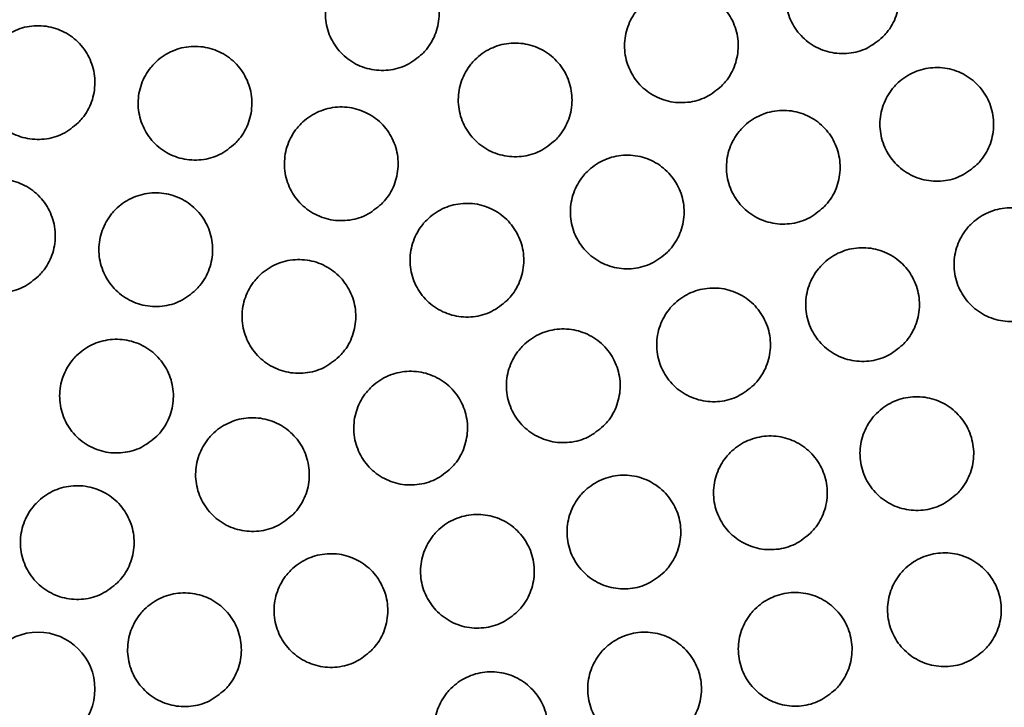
# Model space of a CAD drawing. Header units: millimetres. Extents: x 0 to 840, y -1 to 594.
# Tile 16 of 47: x 217.31 to 221.21, y 303.57 to 306.29. Entities that reach past the tile are written whole.
import ezdxf

# ---------------------------------------------------------------- set-up
doc = ezdxf.new("R2010")
doc.units = ezdxf.units.MM
doc.layers.get('0').update_dxf_attribs({"lineweight": 18})

msp = doc.modelspace()

# ---------------------------------------------------------------- linework, layer by layer
at = {"color": 7, "linetype": 'Continuous', "lineweight": 35}
for radius in [9.5, 9.3106, 7.8, 7.6449, 7.625, 7.545, 0.225]:
    msp.add_circle((217.3855, 303.643), radius, dxfattribs=at)
for radius, start, end in [(9.5, 315, 180), (9.5095, 178.67708, 359.39748)]:
    msp.add_arc((217.3855, 303.643), radius, start, end, dxfattribs=at)
for points, knots in [([(220.7281, 306.2235), (220.7084, 306.2074), (220.6691, 306.1751), (220.594, 306.1549), (220.5173, 306.1592), (220.4462, 306.189), (220.389, 306.2405), (220.3521, 306.308), (220.3397, 306.3839), (220.353, 306.4597), (220.3821, 306.5116), (220.4211, 306.5549), (220.4697, 306.5894), (220.5437, 306.6106), (220.6206, 306.6061), (220.6917, 306.5763), (220.7489, 306.5248), (220.7858, 306.4573), (220.7983, 306.3813), (220.7848, 306.3057), (220.7561, 306.2535), (220.7335, 306.2293), (220.7281, 306.2235)], [0, 0, 0, 0, 0.075872, 0.151746, 0.2276, 0.303407, 0.379165, 0.454893, 0.530625, 0.606391, 0.682207, 0.70598, 0.781853, 0.857726, 0.933581, 1.009387, 1.085144, 1.160873, 1.236605, 1.312371, 1.388187, 1.41196, 1.41196, 1.41196, 1.41196]), ([(218.9065, 306.157), (218.8869, 306.1408), (218.8476, 306.1086), (218.7725, 306.0884), (218.6959, 306.0926), (218.6248, 306.1223), (218.5676, 306.1738), (218.5307, 306.2413), (218.5181, 306.3173), (218.5314, 306.393), (218.5606, 306.4449), (218.5996, 306.4883), (218.6481, 306.5228), (218.7221, 306.544), (218.799, 306.5395), (218.8701, 306.5098), (218.9273, 306.4583), (218.9642, 306.3908), (218.9768, 306.3148), (218.9634, 306.2392), (218.9346, 306.1869), (218.9119, 306.1627), (218.9065, 306.157)], [0, 0, 0, 0, 0.075818, 0.151637, 0.227438, 0.303214, 0.378978, 0.454746, 0.530534, 0.606348, 0.682182, 0.705979, 0.781797, 0.857617, 0.933417, 1.009194, 1.084958, 1.160725, 1.236513, 1.312327, 1.388163, 1.411959, 1.411959, 1.411959, 1.411959]), ([(220.0902, 306.0295), (220.0705, 306.0134), (220.0312, 305.9811), (219.9561, 305.9609), (219.8795, 305.9651), (219.8084, 305.9949), (219.7512, 306.0464), (219.7143, 306.1139), (219.7018, 306.1899), (219.7151, 306.2657), (219.7442, 306.3175), (219.7832, 306.3609), (219.8318, 306.3953), (219.9058, 306.4165), (219.9827, 306.412), (220.0537, 306.3824), (220.1109, 306.3308), (220.1479, 306.2633), (220.1604, 306.1873), (220.1469, 306.1117), (220.1182, 306.0594), (220.0956, 306.0353), (220.0902, 306.0295)], [0, 0, 0, 0, 0.07585, 0.151702, 0.227536, 0.303333, 0.379096, 0.454842, 0.530597, 0.60638, 0.682202, 0.70598, 0.78183, 0.857681, 0.933515, 1.009312, 1.085075, 1.160822, 1.236575, 1.312359, 1.388181, 1.411959, 1.411959, 1.411959, 1.411959]), ([(217.5446, 305.8839), (217.5249, 305.8678), (217.4856, 305.8356), (217.4106, 305.8154), (217.334, 305.8195), (217.2629, 305.8492), (217.2057, 305.9007), (217.1687, 305.9682), (217.1562, 306.0442), (217.1695, 306.12), (217.1986, 306.1719), (217.2376, 306.2153), (217.2862, 306.2497), (217.3601, 306.2709), (217.437, 306.2665), (217.508, 306.2368), (217.5653, 306.1854), (217.6022, 306.1178), (217.6148, 306.0418), (217.6014, 305.9661), (217.5726, 305.9139), (217.55, 305.8897), (217.5446, 305.8839)], [0, 0, 0, 0, 0.075791, 0.151582, 0.227363, 0.303141, 0.378925, 0.454726, 0.530542, 0.606368, 0.682195, 0.70598, 0.781771, 0.857562, 0.933344, 1.009121, 1.084906, 1.160706, 1.236522, 1.312348, 1.388175, 1.41196, 1.41196, 1.41196, 1.41196]), ([(218.1657, 305.8022), (218.1461, 305.786), (218.1068, 305.7538), (218.0317, 305.7336), (217.9552, 305.7378), (217.884, 305.7675), (217.8268, 305.819), (217.7899, 305.8865), (217.7773, 305.9625), (217.7906, 306.0383), (217.8198, 306.0902), (217.8588, 306.1335), (217.9073, 306.168), (217.9813, 306.1892), (218.0582, 306.1847), (218.1292, 306.1551), (218.1864, 306.1036), (218.2234, 306.036), (218.236, 305.96), (218.2225, 305.8844), (218.1938, 305.8321), (218.1711, 305.8079), (218.1657, 305.8022)], [0, 0, 0, 0, 0.075804, 0.151607, 0.227398, 0.303178, 0.378956, 0.454743, 0.530546, 0.606366, 0.682194, 0.70598, 0.781783, 0.857587, 0.933378, 1.009157, 1.084936, 1.160723, 1.236527, 1.312346, 1.388173, 1.41196, 1.41196, 1.41196, 1.41196]), ([(219.4325, 305.8154), (219.4129, 305.7992), (219.3736, 305.767), (219.2985, 305.7468), (219.2219, 305.751), (219.1508, 305.7807), (219.0936, 305.8322), (219.0566, 305.8998), (219.0441, 305.9757), (219.0574, 306.0515), (219.0866, 306.1034), (219.1256, 306.1467), (219.1741, 306.1812), (219.2481, 306.2024), (219.325, 306.1979), (219.3961, 306.1682), (219.4533, 306.1167), (219.4902, 306.0492), (219.5028, 305.9732), (219.4893, 305.8976), (219.4606, 305.8453), (219.4379, 305.8211), (219.4325, 305.8154)], [0, 0, 0, 0, 0.075832, 0.151663, 0.22748, 0.303271, 0.379041, 0.454804, 0.530578, 0.606376, 0.682199, 0.70598, 0.781811, 0.857643, 0.93346, 1.009251, 1.085021, 1.160785, 1.236559, 1.312356, 1.388179, 1.41196, 1.41196, 1.41196, 1.41196]), ([(221.1008, 305.7185), (221.0811, 305.7023), (221.0418, 305.6701), (220.9667, 305.6499), (220.8901, 305.6541), (220.8189, 305.6839), (220.7618, 305.7354), (220.7249, 305.803), (220.7124, 305.8789), (220.7257, 305.9547), (220.7549, 306.0065), (220.7939, 306.0498), (220.8424, 306.0843), (220.9165, 306.1055), (220.9934, 306.101), (221.0645, 306.0713), (221.1217, 306.0197), (221.1585, 305.9522), (221.171, 305.8762), (221.1576, 305.8006), (221.1288, 305.7484), (221.1062, 305.7242), (221.1008, 305.7185)], [0, 0, 0, 0, 0.075878, 0.151756, 0.227625, 0.303454, 0.379232, 0.454969, 0.530696, 0.606444, 0.682237, 0.705979, 0.781857, 0.857735, 0.933605, 1.009434, 1.085212, 1.160949, 1.236675, 1.312424, 1.388217, 1.411959, 1.411959, 1.411959, 1.411959]), ([(218.7446, 305.5624), (218.7249, 305.5463), (218.6856, 305.514), (218.6106, 305.4938), (218.534, 305.498), (218.4628, 305.5277), (218.4056, 305.5792), (218.3687, 305.6468), (218.3562, 305.7227), (218.3695, 305.7985), (218.3986, 305.8504), (218.4376, 305.8937), (218.4862, 305.9282), (218.5602, 305.9494), (218.637, 305.9449), (218.7081, 305.9153), (218.7653, 305.8638), (218.8022, 305.7963), (218.8148, 305.7203), (218.8014, 305.6446), (218.7726, 305.5923), (218.75, 305.5682), (218.7446, 305.5624)], [0, 0, 0, 0, 0.075815, 0.151631, 0.227435, 0.303223, 0.379002, 0.454781, 0.530572, 0.60638, 0.682201, 0.705981, 0.781795, 0.857611, 0.933415, 1.009204, 1.084981, 1.160761, 1.236552, 1.312359, 1.388182, 1.41196, 1.41196, 1.41196, 1.41196]), ([(220.4935, 305.5488), (220.4739, 305.5327), (220.4345, 305.5004), (220.3595, 305.4802), (220.2828, 305.4844), (220.2117, 305.5142), (220.1545, 305.5657), (220.1176, 305.6333), (220.1051, 305.7092), (220.1184, 305.785), (220.1476, 305.8368), (220.1866, 305.8802), (220.2351, 305.9146), (220.3092, 305.9358), (220.3861, 305.9313), (220.4571, 305.9016), (220.5143, 305.8501), (220.5512, 305.7826), (220.5637, 305.7066), (220.5503, 305.6309), (220.5215, 305.5787), (220.4989, 305.5546), (220.4935, 305.5488)], [0, 0, 0, 0, 0.075856, 0.151714, 0.227562, 0.303379, 0.379159, 0.454911, 0.530658, 0.606424, 0.682226, 0.70598, 0.781836, 0.857693, 0.933542, 1.009359, 1.085138, 1.160891, 1.236638, 1.312404, 1.388205, 1.411959, 1.411959, 1.411959, 1.411959]), ([(219.876, 305.3719), (219.8564, 305.3558), (219.817, 305.3235), (219.742, 305.3033), (219.6654, 305.3075), (219.5942, 305.3373), (219.537, 305.3888), (219.5001, 305.4563), (219.4876, 305.5323), (219.5009, 305.6081), (219.5301, 305.6599), (219.5691, 305.7033), (219.6176, 305.7377), (219.6916, 305.7589), (219.7685, 305.7544), (219.8396, 305.7247), (219.8968, 305.6732), (219.9337, 305.6057), (219.9462, 305.5297), (219.9328, 305.4541), (219.904, 305.4018), (219.8814, 305.3777), (219.876, 305.3719)], [0, 0, 0, 0, 0.07584, 0.151679, 0.22751, 0.303317, 0.379098, 0.454864, 0.53063, 0.606412, 0.682219, 0.705981, 0.781819, 0.857659, 0.93349, 1.009297, 1.085078, 1.160844, 1.23661, 1.312392, 1.388199, 1.411959, 1.411959, 1.411959, 1.411959]), ([(217.3877, 305.2771), (217.368, 305.261), (217.3287, 305.2287), (217.2537, 305.2085), (217.1771, 305.2127), (217.106, 305.2424), (217.0488, 305.2939), (217.0118, 305.3614), (216.9993, 305.4374), (217.0126, 305.5132), (217.0418, 305.5651), (217.0808, 305.6084), (217.1293, 305.6429), (217.2032, 305.6641), (217.2801, 305.6596), (217.3512, 305.63), (217.4084, 305.5785), (217.4454, 305.511), (217.4579, 305.435), (217.4445, 305.3593), (217.4157, 305.307), (217.3931, 305.2829), (217.3877, 305.2771)], [0, 0, 0, 0, 0.075794, 0.151588, 0.227378, 0.303167, 0.378961, 0.454765, 0.530578, 0.606394, 0.682209, 0.70598, 0.781774, 0.857568, 0.933358, 1.009147, 1.084941, 1.160744, 1.236557, 1.312374, 1.388189, 1.41196, 1.41196, 1.41196, 1.41196]), ([(218.0104, 305.2226), (217.9908, 305.2065), (217.9515, 305.1742), (217.8765, 305.154), (217.7999, 305.1582), (217.7287, 305.1879), (217.6715, 305.2394), (217.6346, 305.3069), (217.622, 305.3829), (217.6353, 305.4587), (217.6645, 305.5106), (217.7035, 305.5539), (217.752, 305.5884), (217.826, 305.6096), (217.9029, 305.6051), (217.9739, 305.5755), (218.0312, 305.524), (218.0681, 305.4565), (218.0807, 305.3805), (218.0672, 305.3048), (218.0385, 305.2525), (218.0158, 305.2284), (218.0104, 305.2226)], [0, 0, 0, 0, 0.075803, 0.151606, 0.227403, 0.303192, 0.378981, 0.454775, 0.530579, 0.60639, 0.682208, 0.705981, 0.781783, 0.857586, 0.933383, 1.009173, 1.084961, 1.160755, 1.236558, 1.31237, 1.388187, 1.411959, 1.411959, 1.411959, 1.411959]), ([(219.2416, 305.181), (219.222, 305.1649), (219.1827, 305.1326), (219.1076, 305.1124), (219.031, 305.1166), (218.9599, 305.1463), (218.9027, 305.1978), (218.8657, 305.2654), (218.8532, 305.3413), (218.8665, 305.4171), (218.8957, 305.469), (218.9347, 305.5123), (218.9832, 305.5468), (219.0572, 305.568), (219.1341, 305.5635), (219.2052, 305.5339), (219.2624, 305.4823), (219.2993, 305.4148), (219.3119, 305.3388), (219.2984, 305.2632), (219.2697, 305.2109), (219.247, 305.1868), (219.2416, 305.181)], [0, 0, 0, 0, 0.075824, 0.151648, 0.227465, 0.303264, 0.37905, 0.454828, 0.53061, 0.606404, 0.682214, 0.705979, 0.781804, 0.857628, 0.933445, 1.009245, 1.085029, 1.160807, 1.236589, 1.312384, 1.388194, 1.41196, 1.41196, 1.41196, 1.41196]), ([(221.3941, 305.1635), (221.3745, 305.1473), (221.3351, 305.1151), (221.26, 305.0949), (221.1834, 305.0991), (221.1123, 305.1289), (221.0551, 305.1805), (221.0182, 305.248), (221.0057, 305.324), (221.0191, 305.3997), (221.0482, 305.4515), (221.0872, 305.4949), (221.1358, 305.5293), (221.2098, 305.5505), (221.2867, 305.546), (221.3578, 305.5163), (221.415, 305.4647), (221.4519, 305.3971), (221.4644, 305.3212), (221.4509, 305.2456), (221.4221, 305.1934), (221.3995, 305.1692), (221.3941, 305.1635)], [0, 0, 0, 0, 0.075876, 0.151752, 0.227629, 0.303479, 0.379281, 0.455033, 0.53076, 0.606494, 0.682266, 0.70598, 0.781856, 0.857731, 0.933609, 1.009459, 1.08526, 1.161013, 1.236739, 1.312474, 1.388245, 1.411959, 1.411959, 1.411959, 1.411959]), ([(220.8073, 305.0054), (220.7876, 304.9892), (220.7483, 304.9569), (220.6732, 304.9368), (220.5966, 304.941), (220.5254, 304.9708), (220.4683, 305.0223), (220.4313, 305.0899), (220.4189, 305.1658), (220.4322, 305.2416), (220.4614, 305.2934), (220.5004, 305.3367), (220.5489, 305.3712), (220.6229, 305.3924), (220.6998, 305.3879), (220.7709, 305.3582), (220.8281, 305.3066), (220.865, 305.2391), (220.8775, 305.1631), (220.864, 305.0875), (220.8353, 305.0352), (220.8127, 305.0111), (220.8073, 305.0054)], [0, 0, 0, 0, 0.075858, 0.151714, 0.227571, 0.303406, 0.379204, 0.454969, 0.530716, 0.606469, 0.682252, 0.70598, 0.781837, 0.857694, 0.933551, 1.009386, 1.085185, 1.160948, 1.236695, 1.312448, 1.388231, 1.411959, 1.411959, 1.411959, 1.411959]), ([(218.577, 304.9584), (218.5574, 304.9423), (218.5181, 304.91), (218.443, 304.8898), (218.3664, 304.894), (218.2953, 304.9238), (218.2381, 304.9752), (218.2011, 305.0428), (218.1886, 305.1187), (218.2019, 305.1945), (218.2311, 305.2464), (218.2701, 305.2898), (218.3186, 305.3242), (218.3926, 305.3454), (218.4695, 305.341), (218.5405, 305.3113), (218.5977, 305.2598), (218.6347, 305.1923), (218.6472, 305.1162), (218.6338, 305.0406), (218.605, 304.9883), (218.5824, 304.9642), (218.577, 304.9584)], [0, 0, 0, 0, 0.075812, 0.151624, 0.22743, 0.303226, 0.379016, 0.454805, 0.530599, 0.606403, 0.682215, 0.70598, 0.781792, 0.857604, 0.93341, 1.009207, 1.084997, 1.160786, 1.23658, 1.312382, 1.388194, 1.41196, 1.41196, 1.41196, 1.41196]), ([(220.2176, 304.8459), (220.1979, 304.8298), (220.1586, 304.7975), (220.0835, 304.7773), (220.0069, 304.7815), (219.9358, 304.8113), (219.8786, 304.8628), (219.8417, 304.9304), (219.8292, 305.0063), (219.8425, 305.0821), (219.8717, 305.1339), (219.9107, 305.1773), (219.9592, 305.2117), (220.0332, 305.2329), (220.1101, 305.2284), (220.1812, 305.1987), (220.2384, 305.1472), (220.2753, 305.0797), (220.2878, 305.0037), (220.2744, 304.928), (220.2456, 304.8758), (220.223, 304.8517), (220.2176, 304.8459)], [0, 0, 0, 0, 0.075841, 0.151682, 0.227521, 0.303344, 0.379141, 0.454915, 0.530678, 0.606449, 0.682239, 0.70598, 0.78182, 0.857661, 0.933501, 1.009324, 1.085121, 1.160895, 1.236659, 1.312429, 1.38822, 1.411959, 1.411959, 1.411959, 1.411959]), ([(219.623, 304.6839), (219.6034, 304.6678), (219.5641, 304.6355), (219.489, 304.6153), (219.4124, 304.6195), (219.3413, 304.6493), (219.2841, 304.7008), (219.2471, 304.7684), (219.2346, 304.8443), (219.2479, 304.9201), (219.2771, 304.972), (219.3161, 305.0153), (219.3646, 305.0498), (219.4386, 305.0709), (219.5155, 305.0665), (219.5866, 305.0368), (219.6438, 304.9853), (219.6807, 304.9177), (219.6933, 304.8417), (219.6798, 304.7661), (219.6511, 304.7138), (219.6284, 304.6897), (219.623, 304.6839)], [0, 0, 0, 0, 0.075828, 0.151655, 0.227481, 0.303294, 0.37909, 0.454873, 0.530651, 0.606433, 0.682232, 0.705981, 0.781808, 0.857635, 0.93346, 1.009273, 1.08507, 1.160853, 1.23663, 1.312413, 1.388212, 1.41196, 1.41196, 1.41196, 1.41196]), ([(217.8552, 304.643), (217.8355, 304.6269), (217.7962, 304.5947), (217.7212, 304.5745), (217.6446, 304.5786), (217.5734, 304.6084), (217.5162, 304.6599), (217.4793, 304.7274), (217.4668, 304.8034), (217.48, 304.8792), (217.5092, 304.9311), (217.5482, 304.9744), (217.5967, 305.0089), (217.6707, 305.03), (217.7476, 305.0256), (217.8186, 304.9959), (217.8759, 304.9444), (217.9128, 304.8769), (217.9254, 304.8009), (217.912, 304.7252), (217.8832, 304.673), (217.8606, 304.6488), (217.8552, 304.643)], [0, 0, 0, 0, 0.075802, 0.151605, 0.227405, 0.303202, 0.378999, 0.454797, 0.5306, 0.606408, 0.682216, 0.705979, 0.781782, 0.857584, 0.933384, 1.009182, 1.084978, 1.160776, 1.236579, 1.312387, 1.388196, 1.411959, 1.411959, 1.411959, 1.411959]), ([(219.019, 304.5164), (218.9994, 304.5002), (218.9601, 304.468), (218.885, 304.4478), (218.8084, 304.452), (218.7373, 304.4817), (218.6801, 304.5332), (218.6431, 304.6008), (218.6307, 304.6767), (218.6439, 304.7525), (218.6731, 304.8044), (218.7121, 304.8477), (218.7606, 304.8822), (218.8346, 304.9034), (218.9115, 304.8989), (218.9826, 304.8692), (219.0398, 304.8177), (219.0767, 304.7502), (219.0893, 304.6742), (219.0758, 304.5985), (219.0471, 304.5463), (219.0244, 304.5221), (219.019, 304.5164)], [0, 0, 0, 0, 0.075816, 0.151633, 0.227447, 0.303253, 0.379051, 0.45484, 0.530629, 0.606422, 0.682225, 0.705979, 0.781796, 0.857613, 0.933427, 1.009234, 1.08503, 1.160821, 1.236608, 1.312403, 1.388205, 1.41196, 1.41196, 1.41196, 1.41196]), ([(221.0219, 304.4157), (221.0022, 304.3995), (220.9629, 304.3673), (220.8878, 304.3471), (220.8112, 304.3513), (220.7401, 304.3811), (220.6829, 304.4326), (220.646, 304.5002), (220.6335, 304.5762), (220.6468, 304.6519), (220.676, 304.7037), (220.715, 304.7471), (220.7635, 304.7815), (220.8375, 304.8027), (220.9144, 304.7982), (220.9855, 304.7685), (221.0427, 304.7169), (221.0796, 304.6494), (221.0921, 304.5734), (221.0787, 304.4978), (221.0499, 304.4456), (221.0273, 304.4214), (221.0219, 304.4157)], [0, 0, 0, 0, 0.07585, 0.1517, 0.22756, 0.303409, 0.379227, 0.455008, 0.53076, 0.606508, 0.682273, 0.705979, 0.781829, 0.85768, 0.933539, 1.009388, 1.085207, 1.160988, 1.23674, 1.312486, 1.388252, 1.411959, 1.411959, 1.411959, 1.411959]), ([(218.3931, 304.3325), (218.3734, 304.3163), (218.3341, 304.2841), (218.2591, 304.2639), (218.1825, 304.2681), (218.1114, 304.2978), (218.0542, 304.3493), (218.0172, 304.4168), (218.0047, 304.4928), (218.018, 304.5686), (218.0472, 304.6205), (218.0862, 304.6638), (218.1347, 304.6983), (218.2087, 304.7195), (218.2856, 304.715), (218.3566, 304.6853), (218.4138, 304.6338), (218.4508, 304.5663), (218.4633, 304.4903), (218.4499, 304.4146), (218.4211, 304.3624), (218.3985, 304.3382), (218.3931, 304.3325)], [0, 0, 0, 0, 0.075808, 0.151617, 0.227423, 0.303225, 0.379023, 0.45482, 0.530618, 0.606417, 0.682223, 0.70598, 0.781788, 0.857596, 0.933402, 1.009204, 1.085003, 1.160799, 1.236597, 1.312398, 1.388202, 1.41196, 1.41196, 1.41196, 1.41196]), ([(220.4423, 304.2604), (220.4227, 304.2443), (220.3834, 304.212), (220.3083, 304.1918), (220.2317, 304.196), (220.1606, 304.2258), (220.1034, 304.2773), (220.0664, 304.3449), (220.054, 304.4208), (220.0673, 304.4966), (220.0964, 304.5484), (220.1354, 304.5918), (220.184, 304.6262), (220.258, 304.6474), (220.3349, 304.6429), (220.4059, 304.6132), (220.4631, 304.5617), (220.5001, 304.4941), (220.5126, 304.4181), (220.4991, 304.3425), (220.4704, 304.2903), (220.4477, 304.2661), (220.4423, 304.2604)], [0, 0, 0, 0, 0.075837, 0.151672, 0.227514, 0.303349, 0.379162, 0.45495, 0.530719, 0.606482, 0.682259, 0.70598, 0.781816, 0.857651, 0.933494, 1.009329, 1.085143, 1.160929, 1.236698, 1.312462, 1.388239, 1.41196, 1.41196, 1.41196, 1.41196]), ([(219.8628, 304.1051), (219.8431, 304.089), (219.8038, 304.0567), (219.7288, 304.0365), (219.6522, 304.0407), (219.581, 304.0705), (219.5238, 304.122), (219.4869, 304.1895), (219.4744, 304.2655), (219.4877, 304.3413), (219.5169, 304.3931), (219.5559, 304.4365), (219.6044, 304.4709), (219.6784, 304.4921), (219.7553, 304.4876), (219.8263, 304.458), (219.8836, 304.4064), (219.9205, 304.3389), (219.933, 304.2629), (219.9196, 304.1872), (219.8908, 304.135), (219.8682, 304.1109), (219.8628, 304.1051)], [0, 0, 0, 0, 0.075823, 0.151647, 0.227475, 0.303298, 0.379108, 0.454901, 0.530681, 0.606459, 0.682245, 0.705979, 0.781802, 0.857626, 0.933454, 1.009277, 1.085087, 1.16088, 1.23666, 1.312438, 1.388224, 1.411958, 1.411958, 1.411958, 1.411958]), ([(217.6999, 304.0635), (217.6802, 304.0474), (217.6409, 304.0151), (217.5659, 303.9949), (217.4893, 303.9991), (217.4182, 304.0288), (217.3609, 304.0803), (217.324, 304.1479), (217.3115, 304.2238), (217.3248, 304.2996), (217.3539, 304.3515), (217.3929, 304.3948), (217.4415, 304.4293), (217.5154, 304.4505), (217.5923, 304.446), (217.6634, 304.4164), (217.7206, 304.3649), (217.7575, 304.2973), (217.7701, 304.2213), (217.7567, 304.1457), (217.7279, 304.0934), (217.7053, 304.0693), (217.6999, 304.0635)], [0, 0, 0, 0, 0.075802, 0.151605, 0.227408, 0.303208, 0.37901, 0.454812, 0.530615, 0.606418, 0.682222, 0.705979, 0.781782, 0.857585, 0.933387, 1.009189, 1.084989, 1.160791, 1.236594, 1.312397, 1.388203, 1.41196, 1.41196, 1.41196, 1.41196]), ([(219.2832, 303.9498), (219.2636, 303.9337), (219.2243, 303.9014), (219.1492, 303.8812), (219.0726, 303.8854), (219.0015, 303.9152), (218.9443, 303.9667), (218.9073, 304.0342), (218.8948, 304.1102), (218.9081, 304.186), (218.9373, 304.2378), (218.9763, 304.2812), (219.0248, 304.3156), (219.0988, 304.3368), (219.1757, 304.3324), (219.2468, 304.3027), (219.304, 304.2512), (219.3409, 304.1836), (219.3535, 304.1076), (219.34, 304.032), (219.3113, 303.9797), (219.2886, 303.9556), (219.2832, 303.9498)], [0, 0, 0, 0, 0.075815, 0.151629, 0.227446, 0.303261, 0.379067, 0.454865, 0.530656, 0.606444, 0.682238, 0.70598, 0.781794, 0.857609, 0.933426, 1.00924, 1.085047, 1.160845, 1.236634, 1.312423, 1.388216, 1.411959, 1.411959, 1.411959, 1.411959]), ([(218.7037, 303.7945), (218.684, 303.7784), (218.6447, 303.7461), (218.5697, 303.7259), (218.4931, 303.7301), (218.422, 303.7599), (218.3647, 303.8114), (218.3278, 303.8789), (218.3153, 303.9549), (218.3286, 304.0307), (218.3578, 304.0825), (218.3968, 304.1259), (218.4453, 304.1603), (218.5193, 304.1815), (218.5961, 304.1771), (218.6672, 304.1474), (218.7244, 304.0959), (218.7614, 304.0283), (218.7739, 303.9523), (218.7605, 303.8767), (218.7317, 303.8244), (218.7091, 303.8003), (218.7037, 303.7945)], [0, 0, 0, 0, 0.075808, 0.151616, 0.227425, 0.303233, 0.379038, 0.454837, 0.530635, 0.606432, 0.682231, 0.70598, 0.781788, 0.857596, 0.933405, 1.009213, 1.085018, 1.160819, 1.236615, 1.312412, 1.38821, 1.411959, 1.411959, 1.411959, 1.411959]), ([(221.1309, 303.7977), (221.1112, 303.7816), (221.0719, 303.7493), (220.9968, 303.7291), (220.9202, 303.7333), (220.8491, 303.7631), (220.7919, 303.8146), (220.7549, 303.8822), (220.7425, 303.9582), (220.7558, 304.0339), (220.785, 304.0858), (220.824, 304.1291), (220.8725, 304.1635), (220.9465, 304.1847), (221.0234, 304.1802), (221.0945, 304.1505), (221.1517, 304.099), (221.1886, 304.0314), (221.2011, 303.9554), (221.1876, 303.8798), (221.1589, 303.8276), (221.1363, 303.8034), (221.1309, 303.7977)], [0, 0, 0, 0, 0.075838, 0.151675, 0.22753, 0.303388, 0.379225, 0.455024, 0.530789, 0.606535, 0.682289, 0.70598, 0.781817, 0.857655, 0.93351, 1.009368, 1.085204, 1.161004, 1.236769, 1.312516, 1.388269, 1.41196, 1.41196, 1.41196, 1.41196]), ([(218.1241, 303.6392), (218.1045, 303.6231), (218.0652, 303.5908), (217.9901, 303.5706), (217.9135, 303.5748), (217.8424, 303.6046), (217.7852, 303.656), (217.7482, 303.7236), (217.7357, 303.7996), (217.749, 303.8754), (217.7782, 303.9272), (217.8172, 303.9706), (217.8657, 304.005), (217.9397, 304.0262), (218.0166, 304.0218), (218.0876, 303.9921), (218.1449, 303.9406), (218.1818, 303.8731), (218.1944, 303.7971), (218.1809, 303.7214), (218.1521, 303.6691), (218.1295, 303.645), (218.1241, 303.6392)], [0, 0, 0, 0, 0.075804, 0.151608, 0.227413, 0.303217, 0.37902, 0.454822, 0.530623, 0.606425, 0.682226, 0.705981, 0.781784, 0.857588, 0.933393, 1.009197, 1.085001, 1.160802, 1.236604, 1.312405, 1.388207, 1.41196, 1.41196, 1.41196, 1.41196]), ([(220.5405, 303.6409), (220.5208, 303.6248), (220.4815, 303.5925), (220.4064, 303.5724), (220.3298, 303.5766), (220.2587, 303.6063), (220.2015, 303.6578), (220.1645, 303.7254), (220.1521, 303.8014), (220.1654, 303.8772), (220.1946, 303.929), (220.2335, 303.9723), (220.2821, 304.0068), (220.3561, 304.0279), (220.433, 304.0235), (220.504, 303.9938), (220.5613, 303.9422), (220.5982, 303.8747), (220.6107, 303.7987), (220.5972, 303.723), (220.5685, 303.6708), (220.5458, 303.6467), (220.5405, 303.6409)], [0, 0, 0, 0, 0.075825, 0.151649, 0.227487, 0.303328, 0.379157, 0.45496, 0.530739, 0.606504, 0.682271, 0.70598, 0.781804, 0.857629, 0.933467, 1.009309, 1.085137, 1.16094, 1.236719, 1.312484, 1.388251, 1.411959, 1.411959, 1.411959, 1.411959]), ([(219.9446, 303.4839), (219.9249, 303.4678), (219.8856, 303.4355), (219.8106, 303.4153), (219.734, 303.4195), (219.6628, 303.4493), (219.6056, 303.5008), (219.5687, 303.5684), (219.5562, 303.6443), (219.5695, 303.7201), (219.5987, 303.772), (219.6377, 303.8153), (219.6862, 303.8498), (219.7602, 303.8709), (219.837, 303.8665), (219.9081, 303.8368), (219.9653, 303.7853), (220.0023, 303.7177), (220.0148, 303.6417), (220.0013, 303.5661), (219.9726, 303.5138), (219.95, 303.4897), (219.9446, 303.4839)], [0, 0, 0, 0, 0.075815, 0.15163, 0.227453, 0.303281, 0.379103, 0.454907, 0.530698, 0.606477, 0.682255, 0.705979, 0.781795, 0.857609, 0.933433, 1.009261, 1.085082, 1.160888, 1.236677, 1.312456, 1.388235, 1.411959, 1.411959, 1.411959, 1.411959]), ([(219.3377, 303.3271), (219.3181, 303.3109), (219.2788, 303.2787), (219.2037, 303.2585), (219.1271, 303.2627), (219.056, 303.2924), (218.9988, 303.3439), (218.9618, 303.4115), (218.9493, 303.4874), (218.9626, 303.5632), (218.9918, 303.6151), (219.0308, 303.6584), (219.0793, 303.6929), (219.1533, 303.7141), (219.2302, 303.7096), (219.3012, 303.6799), (219.3585, 303.6284), (219.3954, 303.5609), (219.4079, 303.4849), (219.3945, 303.4092), (219.3657, 303.357), (219.3431, 303.3328), (219.3377, 303.3271)], [0, 0, 0, 0, 0.075808, 0.151615, 0.227429, 0.303245, 0.37906, 0.454866, 0.530664, 0.606455, 0.682244, 0.70598, 0.781787, 0.857595, 0.933408, 1.009225, 1.08504, 1.160846, 1.236644, 1.312434, 1.388224, 1.411959, 1.411959, 1.411959, 1.411959])]:
    msp.add_open_spline(points, degree=3, knots=knots, dxfattribs=at)

doc.saveas('drawing.dxf')
